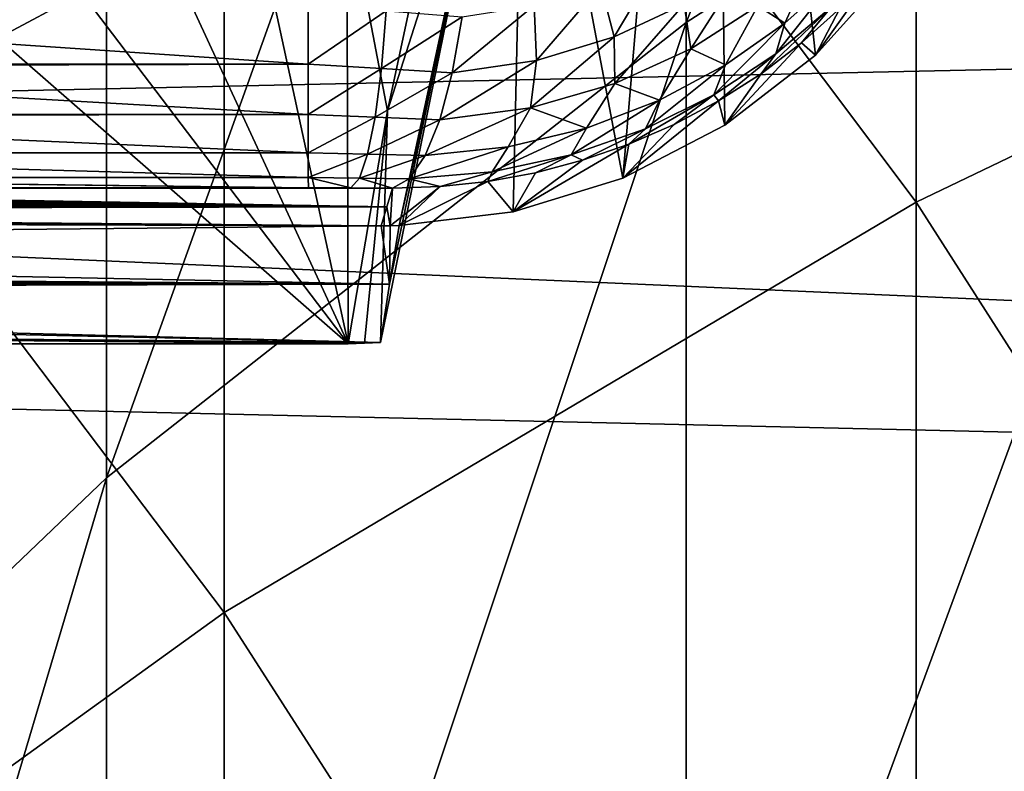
# Model space of a CAD drawing. Header units: metres. Extents: x -22 to 73, y -229 to 22.
# Tile 163 of 256: x -8.98 to -7.43, y 0.57 to 1.75. Entities that reach past the tile are written whole.
import ezdxf

# ---------------------------------------------------------------- set-up
doc = ezdxf.new("R2010")
doc.units = ezdxf.units.M
doc.layers.add('solid_509500_SW0001', color=7, linetype='CONTINUOUS')

msp = doc.modelspace()

# ---------------------------------------------------------------- linework, layer by layer
at = {"layer": 'solid_509500_SW0001'}
for points in [[(-7.929916, 1.742383, 285.148224), (-7.929916, 3.566523, 281.716492), (-6.944628, 4.222598, 282.038269)], [(-6.944628, 2.376116, 285.512024), (-7.929916, 1.742383, 285.148224), (-6.944628, 4.222598, 282.038269)], [(-7.568972, 1.460407, 289.624054), (-7.568972, 3.576545, 286.201172), (-8.654225, 2.906329, 285.816406)], [(-7.568972, 1.460407, 289.624054), (-6.415171, 2.015304, 289.992615), (-7.568972, 3.576545, 286.201172)], [(-8.838835, 1.027946, 284.738068), (-8.838835, 2.826899, 281.353729), (-7.929916, 3.566523, 281.716492)], [(-7.929916, 1.742383, 285.148224), (-8.838835, 1.027946, 284.738068), (-7.929916, 3.566523, 281.716492)], [(20.021786, 2.269483, 0.034086), (-19.895973, 3.189476, 0.034086), (-20.101875, 1.391804, 0.034086)], [(-8.02913, 1.497925, 105.193748), (-7.888201, 3.166432, 105.193748), (-8.181781, 2.304011, 105.193748)], [(-7.869061, 1.581021, 105.193748), (-7.888201, 3.166432, 105.193748), (-8.02913, 1.497925, 105.193748)], [(-7.726819, 1.69122, 105.193748), (-7.888201, 3.166432, 105.193748), (-7.869061, 1.581021, 105.193748)], [(-7.606307, 1.825512, 105.193748), (-7.888201, 3.166432, 105.193748), (-7.726819, 1.69122, 105.193748)], [(-8.654225, 0.816663, 289.196472), (-8.654225, 2.906329, 285.816406), (-9.661106, 2.149683, 285.38205)], [(-8.654225, 0.816663, 289.196472), (-7.568972, 1.460407, 289.624054), (-8.654225, 2.906329, 285.816406)], [(-9.662631, 0.239687, 284.285553), (-9.662631, 2.01085, 280.953491), (-8.838835, 2.826899, 281.353729)], [(-8.838835, 1.027946, 284.738068), (-9.662631, 0.239687, 284.285553), (-8.838835, 2.826899, 281.353729)], [(-7.929916, -0.30131, 288.453888), (-7.929916, 1.742383, 285.148224), (-6.944628, 2.376116, 285.512024)], [(-6.944628, 0.307392, 288.858215), (-7.929916, -0.30131, 288.453888), (-6.944628, 2.376116, 285.512024)], [(-8.379907, 1.423784, 105.193748), (-8.181781, 2.304011, 105.193748), (-8.223033, 2.152144, 110.443748)], [(-8.201086, 1.44502, 105.193748), (-8.181781, 2.304011, 105.193748), (-8.379907, 1.423784, 105.193748)], [(-8.02913, 1.497925, 105.193748), (-8.181781, 2.304011, 105.193748), (-8.201086, 1.44502, 105.193748)], [(20.021786, 2.269483, 0.034086), (-20.101875, 1.391804, 0.034086), (20.14465, 0.464279, 0.034086)], [(-9.661106, 0.089903, 288.713745), (-8.654225, 0.816663, 289.196472), (-9.661106, 2.149683, 285.38205)], [(-8.39822, 1.603869, 110.493752), (-8.409058, 1.240058, 110.443748), (-8.223033, 2.152144, 110.443748)], [(-8.223033, 2.152144, 110.443748), (-8.409058, 1.240058, 110.443748), (-8.39501, 1.331845, 107.815338)], [(-8.320801, 1.96641, 110.493752), (-8.39822, 1.603869, 110.493752), (-8.223033, 2.152144, 110.443748)], [(-8.39501, 1.331845, 107.815338), (-8.379907, 1.423784, 105.193748), (-8.223033, 2.152144, 110.443748)], [(-6.415171, -0.344363, 293.305786), (-6.415171, 2.015304, 289.992615), (-7.568972, 1.460407, 289.624054)], [(-8.462146, 1.938067, 110.493752), (-8.39822, 1.603869, 110.493752), (-8.320801, 1.96641, 110.493752)], [(-22.5, 0), (-22.414381, 1.961005), (22.5, 0)], [(-22.414381, 1.961005), (22.414381, 1.961005), (22.5, 0)], [(-8.602973, 1.898975, 110.493752), (-8.459851, 1.238312, 110.493752), (-8.462146, 1.938067, 110.493752)], [(-8.462146, 1.938067, 110.493752), (-8.459851, 1.238312, 110.493752), (-8.39822, 1.603869, 110.493752)], [(-8.741962, 1.849101, 110.493752), (-8.459851, 1.238312, 110.493752), (-8.602973, 1.898975, 110.493752)], [(-9.009151, 1.717934, 110.493752), (-8.877787, 1.788623, 110.493752), (-9.127633, 1.844911, 110.508278)], [(-8.877787, 1.788623, 110.493752), (-8.459851, 1.238312, 110.493752), (-8.741962, 1.849101, 110.493752)], [(-8.063801, 1.800214, 103.150192), (-7.969342, 1.843245, 103.19046), (-8.042682, 1.71959, 103.213165)], [(-7.969342, 1.843245, 103.19046), (-7.9332, 1.771039, 103.258484), (-8.042682, 1.71959, 103.213165)], [(-7.817666, 1.768487, 103.384972), (-7.727016, 1.846228, 103.440224), (-7.775351, 1.741177, 103.490929)], [(-7.727016, 1.846228, 103.440224), (-7.693698, 1.814722, 103.541229), (-7.775351, 1.741177, 103.490929)], [(-7.9332, 1.771039, 103.258484), (-7.837165, 1.834047, 103.308365), (-7.922729, 1.701006, 103.333344)], [(-7.837165, 1.834047, 103.308365), (-7.817666, 1.768487, 103.384972), (-7.922729, 1.701006, 103.333344)], [(-7.632964, 1.823426, 103.782936), (-7.606307, 1.825512, 105.193748), (-7.726819, 1.69122, 105.193748)], [(-7.688783, 1.764208, 103.743965), (-7.632964, 1.823426, 103.782936), (-7.726819, 1.69122, 105.193748)], [(-7.693698, 1.814722, 103.541229), (-7.70221, 1.766316, 103.62973), (-7.788988, 1.693108, 103.579514)], [(-7.775351, 1.741177, 103.490929), (-7.693698, 1.814722, 103.541229), (-7.788988, 1.693108, 103.579514)], [(-8.168362, 1.768768, 103.115211), (-8.063801, 1.800214, 103.150192), (-8.164606, 1.682667, 103.174118)], [(-8.063801, 1.800214, 103.150192), (-8.042682, 1.71959, 103.213165), (-8.164606, 1.682667, 103.174118)], [(-9.009151, 1.717934, 110.493752), (-8.459851, 1.238312, 110.493752), (-8.877787, 1.788623, 110.493752)], [(-8.522373, 1.770406, 103.047371), (-8.522373, 1.676982, 103.104462), (-9.836749, 1.765409, 103.049751)], [(-8.522373, 1.676982, 103.104462), (-9.836749, 1.676984, 103.104462), (-9.836749, 1.765409, 103.049751)], [(-8.400061, 1.760693, 103.059692), (-8.522373, 1.676982, 103.104462), (-8.522373, 1.770406, 103.047371)], [(-8.400061, 1.760693, 103.059692), (-8.407764, 1.670138, 103.116928), (-8.522373, 1.676982, 103.104462)], [(-8.400061, 1.760693, 103.059692), (-8.281313, 1.751142, 103.087074), (-8.407764, 1.670138, 103.116928)], [(-8.168362, 1.768768, 103.115211), (-8.164606, 1.682667, 103.174118), (-8.296753, 1.663269, 103.143356)], [(-8.168362, 1.768768, 103.115211), (-8.296753, 1.663269, 103.143356), (-8.281313, 1.751142, 103.087074)], [(-8.042682, 1.71959, 103.213165), (-7.9332, 1.771039, 103.258484), (-8.041872, 1.646591, 103.286774)], [(-7.9332, 1.771039, 103.258484), (-7.922729, 1.701006, 103.333344), (-8.041872, 1.646591, 103.286774)], [(-7.922729, 1.701006, 103.333344), (-7.817666, 1.768487, 103.384972), (-7.868156, 1.675791, 103.443489)], [(-7.817666, 1.768487, 103.384972), (-7.775351, 1.741177, 103.490929), (-7.868156, 1.675791, 103.443489)], [(-7.70221, 1.766316, 103.62973), (-7.748813, 1.710275, 103.707214), (-7.812468, 1.661883, 103.67292)], [(-7.788988, 1.693108, 103.579514), (-7.70221, 1.766316, 103.62973), (-7.812468, 1.661883, 103.67292)], [(-7.70221, 1.766316, 103.62973), (-7.688783, 1.764208, 103.743965), (-7.748813, 1.710275, 103.707214)], [(-7.748813, 1.710275, 103.707214), (-7.688783, 1.764208, 103.743965), (-7.726819, 1.69122, 105.193748)], [(-8.407764, 1.670138, 103.116928), (-8.281313, 1.751142, 103.087074), (-8.296753, 1.663269, 103.143356)], [(-8.838835, -0.987528, 287.998108), (-8.838835, 1.027946, 284.738068), (-7.929916, 1.742383, 285.148224)], [(-7.929916, -0.30131, 288.453888), (-8.838835, -0.987528, 287.998108), (-7.929916, 1.742383, 285.148224)], [(-7.775351, 1.741177, 103.490929), (-7.788988, 1.693108, 103.579514), (-7.886308, 1.629023, 103.532707)], [(-7.868156, 1.675791, 103.443489), (-7.775351, 1.741177, 103.490929), (-7.886308, 1.629023, 103.532707)], [(-9.011918, 1.238312, 110.493752), (-8.459851, 1.238312, 110.493752), (-9.009151, 1.717934, 110.493752)], [(-8.042682, 1.71959, 103.213165), (-8.041872, 1.646591, 103.286774), (-8.173901, 1.608392, 103.247047)], [(-8.164606, 1.682667, 103.174118), (-8.042682, 1.71959, 103.213165), (-8.173901, 1.608392, 103.247047)], [(-8.041872, 1.646591, 103.286774), (-7.922729, 1.701006, 103.333344), (-7.971867, 1.620312, 103.399796)], [(-7.922729, 1.701006, 103.333344), (-7.868156, 1.675791, 103.443489), (-7.971867, 1.620312, 103.399796)], [(-7.748813, 1.710275, 103.707214), (-7.726819, 1.69122, 105.193748), (-7.869061, 1.581021, 105.193748)], [(-7.812468, 1.661883, 103.67292), (-7.748813, 1.710275, 103.707214), (-7.869061, 1.581021, 105.193748)], [(-7.886308, 1.629023, 103.532707), (-7.788988, 1.693108, 103.579514), (-7.879191, 1.619191, 103.641228)], [(-7.788988, 1.693108, 103.579514), (-7.812468, 1.661883, 103.67292), (-7.879191, 1.619191, 103.641228)], [(-8.522373, 1.676982, 103.104462), (-9.836749, 1.673372, 103.107285), (-9.836749, 1.676984, 103.104462)], [(-8.522373, 1.676982, 103.104462), (-8.522373, 1.598224, 103.180519), (-9.836749, 1.673372, 103.107285)], [(-8.522373, 1.598224, 103.180519), (-9.836749, 1.598225, 103.180519), (-9.836749, 1.673372, 103.107285)], [(-8.407764, 1.670138, 103.116928), (-8.522373, 1.598224, 103.180519), (-8.522373, 1.676982, 103.104462)], [(-8.407764, 1.670138, 103.116928), (-8.417684, 1.594004, 103.192032), (-8.522373, 1.598224, 103.180519)], [(-8.407764, 1.670138, 103.116928), (-8.296753, 1.663269, 103.143356), (-8.417684, 1.594004, 103.192032)], [(-8.164606, 1.682667, 103.174118), (-8.173901, 1.608392, 103.247047), (-8.316314, 1.589599, 103.216278)], [(-8.164606, 1.682667, 103.174118), (-8.316314, 1.589599, 103.216278), (-8.296753, 1.663269, 103.143356)], [(-7.868156, 1.675791, 103.443489), (-7.886308, 1.629023, 103.532707), (-7.993635, 1.575656, 103.490166)], [(-7.971867, 1.620312, 103.399796), (-7.868156, 1.675791, 103.443489), (-7.993635, 1.575656, 103.490166)], [(-8.417684, 1.594004, 103.192032), (-8.296753, 1.663269, 103.143356), (-8.316314, 1.589599, 103.216278)], [(-7.879191, 1.619191, 103.641228), (-7.812468, 1.661883, 103.67292), (-7.869061, 1.581021, 105.193748)], [(-8.173901, 1.608392, 103.247047), (-8.041872, 1.646591, 103.286774), (-8.08587, 1.576703, 103.360901)], [(-8.041872, 1.646591, 103.286774), (-7.971867, 1.620312, 103.399796), (-8.08587, 1.576703, 103.360901)], [(-7.886308, 1.629023, 103.532707), (-7.948429, 1.582304, 103.612282), (-8.019673, 1.551258, 103.586174)], [(-7.993635, 1.575656, 103.490166), (-7.886308, 1.629023, 103.532707), (-8.019673, 1.551258, 103.586174)], [(-7.886308, 1.629023, 103.532707), (-7.879191, 1.619191, 103.641228), (-7.948429, 1.582304, 103.612282)], [(-8.173901, 1.608392, 103.247047), (-8.208962, 1.547057, 103.328041), (-8.339143, 1.533406, 103.302574)], [(-8.173901, 1.608392, 103.247047), (-8.339143, 1.533406, 103.302574), (-8.316314, 1.589599, 103.216278)], [(-8.173901, 1.608392, 103.247047), (-8.08587, 1.576703, 103.360901), (-8.208962, 1.547057, 103.328041)], [(-7.971867, 1.620312, 103.399796), (-7.993635, 1.575656, 103.490166), (-8.110093, 1.53473, 103.452881)], [(-8.08587, 1.576703, 103.360901), (-7.971867, 1.620312, 103.399796), (-8.110093, 1.53473, 103.452881)], [(-7.879191, 1.619191, 103.641228), (-7.869061, 1.581021, 105.193748), (-8.02913, 1.497925, 105.193748)], [(-7.948429, 1.582304, 103.612282), (-7.879191, 1.619191, 103.641228), (-8.02913, 1.497925, 105.193748)], [(-8.522373, 1.598224, 103.180519), (-9.836749, 1.595918, 103.183319), (-9.836749, 1.598225, 103.180519)], [(-8.522373, 1.598224, 103.180519), (-8.522373, 1.537908, 103.271896), (-9.836749, 1.595918, 103.183319)], [(-8.522373, 1.537908, 103.271896), (-9.836749, 1.537909, 103.271896), (-9.836749, 1.595918, 103.183319)], [(-8.417684, 1.594004, 103.192032), (-8.522373, 1.537908, 103.271896), (-8.522373, 1.598224, 103.180519)], [(-8.417684, 1.594004, 103.192032), (-8.42936, 1.535805, 103.28154), (-8.522373, 1.537908, 103.271896)], [(-8.39822, 1.603869, 110.493752), (-8.459851, 1.238312, 110.493752), (-8.434415, 1.239187, 110.468712)], [(-8.434415, 1.239187, 110.468712), (-8.409058, 1.240058, 110.443748), (-8.39822, 1.603869, 110.493752)], [(-8.417684, 1.594004, 103.192032), (-8.316314, 1.589599, 103.216278), (-8.42936, 1.535805, 103.28154)], [(-8.42936, 1.535805, 103.28154), (-8.316314, 1.589599, 103.216278), (-8.339143, 1.533406, 103.302574)], [(-8.08587, 1.576703, 103.360901), (-8.110093, 1.53473, 103.452881), (-8.2343, 1.508022, 103.421913)], [(-8.208962, 1.547057, 103.328041), (-8.08587, 1.576703, 103.360901), (-8.2343, 1.508022, 103.421913)], [(-8.110093, 1.53473, 103.452881), (-7.993635, 1.575656, 103.490166), (-8.092454, 1.526049, 103.56295)], [(-7.993635, 1.575656, 103.490166), (-8.019673, 1.551258, 103.586174), (-8.092454, 1.526049, 103.56295)], [(-8.019673, 1.551258, 103.586174), (-7.948429, 1.582304, 103.612282), (-8.02913, 1.497925, 105.193748)], [(-8.208962, 1.547057, 103.328041), (-8.2343, 1.508022, 103.421913), (-8.364233, 1.497189, 103.398399)], [(-8.208962, 1.547057, 103.328041), (-8.364233, 1.497189, 103.398399), (-8.339143, 1.533406, 103.302574)], [(-8.019673, 1.551258, 103.586174), (-8.02913, 1.497925, 105.193748), (-8.201086, 1.44502, 105.193748)], [(-8.092454, 1.526049, 103.56295), (-8.019673, 1.551258, 103.586174), (-8.201086, 1.44502, 105.193748)], [(-8.522373, 1.537908, 103.271896), (-9.836749, 1.536697, 103.274277), (-9.836749, 1.537909, 103.271896)], [(-8.522373, 1.537908, 103.271896), (-8.522373, 1.498927, 103.374207), (-9.836749, 1.536697, 103.274277)], [(-8.522373, 1.498927, 103.374207), (-9.836749, 1.498927, 103.374207), (-9.836749, 1.536697, 103.274277)], [(-8.42936, 1.535805, 103.28154), (-8.522373, 1.498927, 103.374207), (-8.522373, 1.537908, 103.271896)], [(-8.42936, 1.535805, 103.28154), (-8.442255, 1.498226, 103.381325), (-8.522373, 1.498927, 103.374207)], [(-8.42936, 1.535805, 103.28154), (-8.339143, 1.533406, 103.302574), (-8.442255, 1.498226, 103.381325)], [(-8.442255, 1.498226, 103.381325), (-8.339143, 1.533406, 103.302574), (-8.364233, 1.497189, 103.398399)], [(-8.110093, 1.53473, 103.452881), (-8.166327, 1.506641, 103.542641), (-8.240878, 1.492977, 103.525276)], [(-8.2343, 1.508022, 103.421913), (-8.110093, 1.53473, 103.452881), (-8.240878, 1.492977, 103.525276)], [(-8.110093, 1.53473, 103.452881), (-8.092454, 1.526049, 103.56295), (-8.166327, 1.506641, 103.542641)], [(-8.166327, 1.506641, 103.542641), (-8.092454, 1.526049, 103.56295), (-8.201086, 1.44502, 105.193748)], [(-8.522361, 1.483149, 103.482552), (-9.836749, 1.498498, 103.37587), (-9.836749, 1.498927, 103.374207)], [(-8.522373, 1.498927, 103.374207), (-8.522361, 1.483149, 103.482552), (-9.836749, 1.498927, 103.374207)], [(-9.179555, 1.483149, 103.482552), (-9.836749, 1.498498, 103.37587), (-8.522361, 1.483149, 103.482552)], [(-8.455754, 1.483001, 103.486786), (-8.522361, 1.483149, 103.482552), (-8.522373, 1.498927, 103.374207)], [(-8.442255, 1.498226, 103.381325), (-8.455754, 1.483001, 103.486786), (-8.522373, 1.498927, 103.374207)], [(-8.442255, 1.498226, 103.381325), (-8.390615, 1.482563, 103.499336), (-8.455754, 1.483001, 103.486786)], [(-8.442255, 1.498226, 103.381325), (-8.364233, 1.497189, 103.398399), (-8.390615, 1.482563, 103.499336)], [(-8.364233, 1.497189, 103.398399), (-8.2343, 1.508022, 103.421913), (-8.315757, 1.484978, 103.510841)], [(-8.2343, 1.508022, 103.421913), (-8.240878, 1.492977, 103.525276), (-8.315757, 1.484978, 103.510841)], [(-8.240878, 1.492977, 103.525276), (-8.166327, 1.506641, 103.542641), (-8.201086, 1.44502, 105.193748)], [(-8.399283, 1.453065, 104.344048), (-10.188683, 1.481744, 103.522781), (-10.071754, 1.482526, 103.500397)], [(-8.390615, 1.482563, 103.499336), (-10.071754, 1.482526, 103.500397), (-9.836749, 1.483149, 103.482552)], [(-8.399283, 1.453065, 104.344048), (-10.071754, 1.482526, 103.500397), (-8.390615, 1.482563, 103.499336)], [(-8.455754, 1.483001, 103.486786), (-9.836749, 1.483149, 103.482552), (-9.179555, 1.483149, 103.482552)], [(-8.455754, 1.483001, 103.486786), (-8.390615, 1.482563, 103.499336), (-9.836749, 1.483149, 103.482552)], [(-8.455754, 1.483001, 103.486786), (-9.179555, 1.483149, 103.482552), (-8.522361, 1.483149, 103.482552)], [(-8.399283, 1.453065, 104.344048), (-8.390615, 1.482563, 103.499336), (-8.393895, 1.423393, 105.193748)], [(-8.315757, 1.484978, 103.510841), (-8.379907, 1.423784, 105.193748), (-8.393895, 1.423393, 105.193748)], [(-8.390615, 1.482563, 103.499336), (-8.315757, 1.484978, 103.510841), (-8.393895, 1.423393, 105.193748)], [(-8.364233, 1.497189, 103.398399), (-8.315757, 1.484978, 103.510841), (-8.390615, 1.482563, 103.499336)], [(-8.240878, 1.492977, 103.525276), (-8.201086, 1.44502, 105.193748), (-8.379907, 1.423784, 105.193748)], [(-8.315757, 1.484978, 103.510841), (-8.240878, 1.492977, 103.525276), (-8.379907, 1.423784, 105.193748)], [(-8.399283, 1.453065, 104.344048), (-10.995638, 1.465007, 104.002068), (-10.913936, 1.467993, 103.916565)], [(-8.399283, 1.453065, 104.344048), (-10.913936, 1.467993, 103.916565), (-10.825607, 1.470755, 103.837463)], [(-8.399283, 1.453065, 104.344048), (-10.825607, 1.470755, 103.837463), (-10.731157, 1.473277, 103.765236)], [(-8.399283, 1.453065, 104.344048), (-10.731157, 1.473277, 103.765236), (-10.631101, 1.475543, 103.700356)], [(-8.399283, 1.453065, 104.344048), (-10.631101, 1.475543, 103.700356), (-10.526033, 1.477536, 103.643272)], [(-8.399283, 1.453065, 104.344048), (-10.526033, 1.477536, 103.643272), (-10.416716, 1.479242, 103.594421)], [(-8.399283, 1.453065, 104.344048), (-10.416716, 1.479242, 103.594421), (-10.303978, 1.480648, 103.554161)], [(-8.399283, 1.453065, 104.344048), (-10.303978, 1.480648, 103.554161), (-10.188683, 1.481744, 103.522781)], [(-8.399283, 1.453065, 104.344048), (-11.290122, 1.44742, 104.505684), (-11.196632, 1.454899, 104.291534)], [(-8.399283, 1.453065, 104.344048), (-8.40789, 1.423393, 105.193748), (-11.290122, 1.44742, 104.505684)], [(-8.399283, 1.453065, 104.344048), (-11.196632, 1.454899, 104.291534), (-11.070253, 1.461816, 104.093452)], [(-8.399283, 1.453065, 104.344048), (-11.070253, 1.461816, 104.093452), (-10.995638, 1.465007, 104.002068)], [(-7.568972, -0.874087, 292.901855), (-7.568972, 1.460407, 289.624054), (-8.654225, 0.816663, 289.196472)], [(-8.393895, 1.423393, 105.193748), (-8.40789, 1.423393, 105.193748), (-8.399283, 1.453065, 104.344048)], [(-7.568972, -0.874087, 292.901855), (-6.415171, -0.344363, 293.305786), (-7.568972, 1.460407, 289.624054)], [(-8.40789, 1.423393, 105.193748), (-11.371528, 1.431682, 104.956375), (-11.348576, 1.4396, 104.729622)], [(-8.40789, 1.423393, 105.193748), (-11.348576, 1.4396, 104.729622), (-11.290122, 1.44742, 104.505684)], [(-8.40789, 1.423393, 105.193748), (-11.397347, 1.39342, 106.05204), (-11.371528, 1.431682, 104.956375)], [(-8.40789, 1.423393, 105.193748), (-8.39501, 1.331845, 107.815338), (-11.397347, 1.39342, 106.05204)], [(-8.393895, 1.423393, 105.193748), (-8.39501, 1.331845, 107.815338), (-8.40789, 1.423393, 105.193748)], [(-8.393895, 1.423393, 105.193748), (-8.379907, 1.423784, 105.193748), (-8.39501, 1.331845, 107.815338)], [(20.14465, 0.464279, 0.034086), (-20.101875, 1.391804, 0.034086), (-20.145683, -0.417051, 0.034086)], [(-11.397347, 1.39342, 106.05204), (-8.39501, 1.331845, 107.815338), (-11.4231, 1.355029, 107.151428)], [(-11.518639, 1.333182, 107.777039), (-11.450799, 1.344004, 107.467148), (-8.39501, 1.331845, 107.815338)], [(-11.450799, 1.344004, 107.467148), (-11.4231, 1.355029, 107.151428), (-8.39501, 1.331845, 107.815338)], [(-11.625359, 1.322749, 108.075806), (-11.518639, 1.333182, 107.777039), (-8.39501, 1.331845, 107.815338)], [(-11.625359, 1.322749, 108.075806), (-8.39501, 1.331845, 107.815338), (-8.409058, 1.240058, 110.443748)], [(-11.768476, 1.312902, 108.357796), (-8.409058, 1.240058, 110.443748), (-12.398225, 1.275557, 109.427216)], [(-11.625359, 1.322749, 108.075806), (-8.409058, 1.240058, 110.443748), (-11.768476, 1.312902, 108.357796)], [(-12.398225, 1.275557, 109.427216), (-8.409058, 1.240058, 110.443748), (-8.434415, 1.239187, 110.468712)], [(-12.398225, 1.275557, 109.427216), (-8.434415, 1.239187, 110.468712), (-8.459851, 1.238312, 110.493752)], [(-9.011918, 1.238312, 110.493752), (-12.398225, 1.275557, 109.427216), (-8.459851, 1.238312, 110.493752)], [(-9.662631, -1.744653, 287.495209), (-9.662631, 0.239687, 284.285553), (-8.838835, 1.027946, 284.738068)], [(-8.838835, -0.987528, 287.998108), (-9.662631, -1.744653, 287.495209), (-8.838835, 1.027946, 284.738068)], [(-8.654225, -1.488627, 292.433289), (-8.654225, 0.816663, 289.196472), (-9.661106, 0.089903, 288.713745)], [(-8.654225, -1.488627, 292.433289), (-7.568972, -0.874087, 292.901855), (-8.654225, 0.816663, 289.196472)]]:
    msp.add_3dface(points, dxfattribs=at)

doc.saveas('drawing.dxf')
